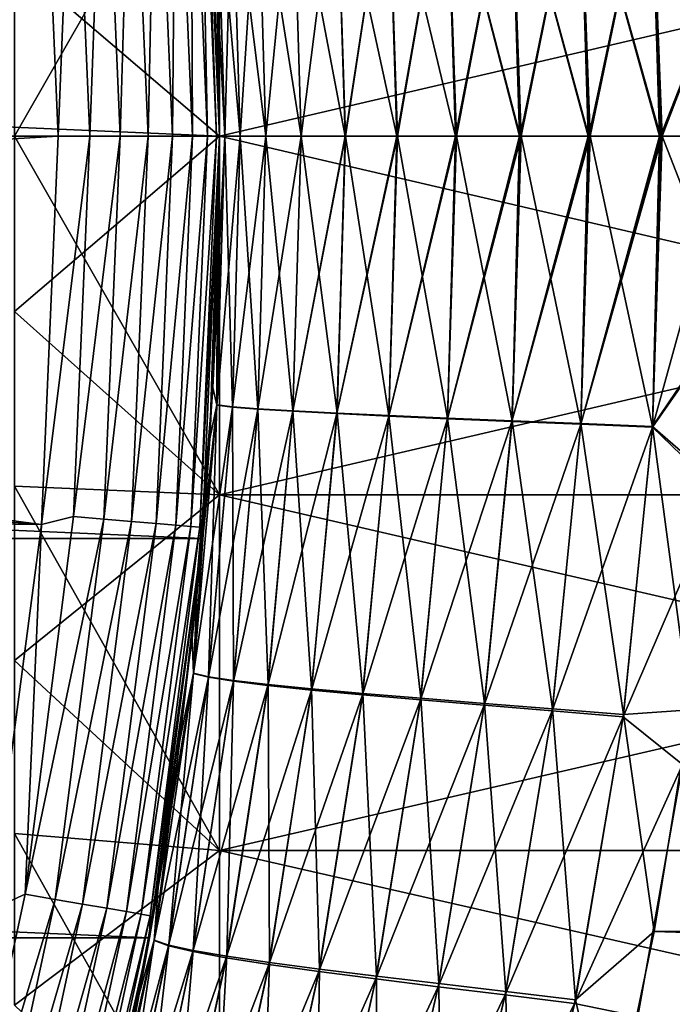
# Model space of a CAD drawing. Header units: metres. Extents: x -22 to 73, y -229 to 22.
# Tile 152 of 256: x 21.53 to 24.71, y -4.23 to 0.57. Entities that reach past the tile are written whole.
import ezdxf

# ---------------------------------------------------------------- set-up
doc = ezdxf.new("R2010")
doc.units = ezdxf.units.M
doc.layers.add('solid_509500_SW0001', color=7, linetype='CONTINUOUS')

msp = doc.modelspace()

# ---------------------------------------------------------------- linework, layer by layer
at = {"layer": 'solid_509500_SW0001'}
for points in [[(-22.5, 0), (-22.414381, 1.961005), (22.5, 0)], [(-22.414381, 1.961005), (22.414381, 1.961005), (22.5, 0)], [(22.484966, 0, 119.368202), (22.414381, 1.961004, 119.213844), (22.403965, 1.906858, 119.368202)], [(22.5, 0, 44.5), (22.5, 0), (22.414381, 1.961005)], [(22.486982, 0.765236, 44.509205), (22.5, 0, 44.5), (22.414381, 1.961005)], [(22.448002, 1.528805, 91.458763), (22.414381, 1.961004, 119.213844), (22.5, 0, 119.213844)], [(22.484966, 0, 119.368202), (22.5, 0, 119.213844), (22.414381, 1.961004, 119.213844)], [(11.684937, 0.592593, 120.188515), (11.699954, 0, 120.188515), (21.631334, 1.892496, 120.013718)], [(11.699954, 0, 120.188515), (21.713963, 0, 120.013718), (21.631334, 1.892496, 120.013718)], [(21.788349, 1.854462, 119.996193), (21.631334, 1.892496, 120.013718), (21.713963, 0, 120.013718)], [(22.071373, 1.878551, 119.874481), (21.935772, 1.867009, 119.949181), (22.015081, 0, 119.949181)], [(22.151173, 0, 119.874481), (22.071373, 1.878551, 119.874481), (22.015081, 0, 119.949181)], [(22.190044, 1.888651, 119.774902), (22.071373, 1.878551, 119.874481), (22.151173, 0, 119.874481)], [(22.270273, 0, 119.774902), (22.190044, 1.888651, 119.774902), (22.151173, 0, 119.874481)], [(22.287319, 1.89693, 119.654198), (22.190044, 1.888651, 119.774902), (22.270273, 0, 119.774902)], [(22.367899, 0, 119.654198), (22.287319, 1.89693, 119.654198), (22.270273, 0, 119.774902)], [(22.359531, 1.903077, 119.516907), (22.287319, 1.89693, 119.654198), (22.367899, 0, 119.654198)], [(22.403965, 1.906858, 119.368202), (22.359531, 1.903077, 119.516907), (22.440374, 0, 119.516907)], [(22.440374, 0, 119.516907), (22.359531, 1.903077, 119.516907), (22.367899, 0, 119.654198)], [(22.484966, 0, 119.368202), (22.403965, 1.906858, 119.368202), (22.440374, 0, 119.516907)], [(21.867125, 0, 119.996193), (21.788349, 1.854462, 119.996193), (21.713963, 0, 120.013718)], [(21.935772, 1.867009, 119.949181), (21.788349, 1.854462, 119.996193), (21.867125, 0, 119.996193)], [(22.015081, 0, 119.949181), (21.935772, 1.867009, 119.949181), (21.867125, 0, 119.996193)], [(21.5, 0, 49.5), (22.5, 0, 48.5), (22.5, 1.74799, 48.578503)], [(21.5, 0.85439, 49.519741), (21.5, 0, 49.5), (22.5, 1.74799, 48.578503)], [(21.5, 0.85439, 86.480263), (22.5, 1.74799, 87.421494), (22.5, 0, 87.5)], [(22.5, 1.74799, 87.421494), (30, 1.747983, 87.421494), (30, 0, 87.5)], [(22.5, 0, 87.5), (22.5, 1.74799, 87.421494), (30, 0, 87.5)], [(22.5, 1.74799, 48.578503), (22.5, 0, 48.5), (30, 1.747983, 48.578503)], [(22.5, 0, 48.5), (30, 0, 48.5), (30, 1.747983, 48.578503)], [(22.48699, 0.765022, 91.490791), (22.448002, 1.528805, 91.458763), (22.5, 0, 119.213844)], [(23.918531, 1.394413, 46.818874), (23.963644, 0, 46.775116), (23.605656, 1.381174, 46.646152)], [(23.918791, 1.393264, 89.181427), (23.605919, 1.380238, 89.354149), (23.649586, 0, 89.395988)], [(23.918791, 1.393264, 89.181427), (23.649586, 0, 89.395988), (23.653723, 0, 89.393341)], [(23.918791, 1.393264, 89.181427), (23.653723, 0, 89.393341), (23.961201, 0, 89.225998)], [(24.252935, 1.408315, 46.94511), (24.299274, 0, 46.899689), (23.918531, 1.394413, 46.818874)], [(23.918531, 1.394413, 46.818874), (23.968954, 0, 46.777523), (23.963644, 0, 46.775116)], [(23.918531, 1.394413, 46.818874), (24.295607, 0, 46.898617), (23.968954, 0, 46.777523)], [(23.918531, 1.394413, 46.818874), (24.299274, 0, 46.899689), (24.295607, 0, 46.898617)], [(24.253181, 1.406954, 89.055183), (23.918791, 1.393264, 89.181427), (23.963644, 0, 89.224884)], [(23.918791, 1.393264, 89.181427), (23.961201, 0, 89.225998), (23.963644, 0, 89.224884)], [(24.253181, 1.406954, 89.055183), (23.963644, 0, 89.224884), (23.968952, 0, 89.222473)], [(24.253181, 1.406954, 89.055183), (23.968952, 0, 89.222473), (24.295607, 0, 89.101387)], [(24.601009, 1.422881, 47.022259), (24.648603, 0, 46.975128), (24.252935, 1.408315, 46.94511)], [(24.252935, 1.408315, 46.94511), (24.305742, 0, 46.901566), (24.299274, 0, 46.899689)], [(24.252935, 1.408315, 46.94511), (24.644056, 0, 46.97448), (24.305742, 0, 46.901566)], [(24.252935, 1.408315, 46.94511), (24.648603, 0, 46.975128), (24.644056, 0, 46.97448)], [(24.601238, 1.421308, 88.977997), (24.253181, 1.406954, 89.055183), (24.299274, 0, 89.100311)], [(24.253181, 1.406954, 89.055183), (24.295607, 0, 89.101387), (24.299274, 0, 89.100311)], [(24.601238, 1.421308, 88.977997), (24.299274, 0, 89.100311), (24.305742, 0, 89.098434)], [(24.601238, 1.421308, 88.977997), (24.305742, 0, 89.098434), (24.644056, 0, 89.02552)], [(24.601009, 1.422881, 47.022259), (24.98097, 0.869496, 47.018009), (25, 0, 47)], [(24.601009, 1.422881, 47.022259), (25, 0, 47), (24.656145, 0, 46.976189)], [(24.601009, 1.422881, 47.022259), (24.656145, 0, 46.976189), (24.648603, 0, 46.975128)], [(24.601238, 1.421308, 88.977997), (24.648603, 0, 89.024872), (24.981607, 0.849177, 88.982826)], [(24.601238, 1.421308, 88.977997), (24.644056, 0, 89.02552), (24.648603, 0, 89.024872)], [(22.856247, 1.345424, 45.889557), (22.897022, 0, 45.852016), (22.685785, 1.334822, 45.574158)], [(22.856466, 1.345123, 90.110657), (22.685965, 1.334733, 90.426003), (22.725676, 0, 90.461906)], [(22.856466, 1.345123, 90.110657), (22.725676, 0, 90.461906), (22.897022, 0, 90.14798)], [(23.069414, 1.356682, 46.176842), (23.111166, 0, 46.137802), (22.856247, 1.345424, 45.889557)], [(22.856247, 1.345424, 45.889557), (23.111166, 0, 46.137802), (22.897022, 0, 45.852016)], [(23.069662, 1.356169, 89.823418), (22.856466, 1.345123, 90.110657), (22.897022, 0, 90.14798)], [(23.069662, 1.356169, 89.823418), (22.897022, 0, 90.14798), (23.111166, 0, 89.862198)], [(23.320831, 1.368598, 46.430656), (23.363636, 0, 46.390083), (23.069414, 1.356682, 46.176842)], [(23.069414, 1.356682, 46.176842), (23.11319, 0, 46.140133), (23.111166, 0, 46.137802)], [(23.069414, 1.356682, 46.176842), (23.363636, 0, 46.390083), (23.11319, 0, 46.140133)], [(23.321091, 1.367873, 89.569633), (23.069662, 1.356169, 89.823418), (23.111166, 0, 89.862198)], [(23.321091, 1.367873, 89.569633), (23.111166, 0, 89.862198), (23.11319, 0, 89.859863)], [(23.321091, 1.367873, 89.569633), (23.11319, 0, 89.859863), (23.363636, 0, 89.609917)], [(23.605656, 1.381174, 46.646152), (23.649586, 0, 46.604008), (23.320831, 1.368598, 46.430656)], [(23.320831, 1.368598, 46.430656), (23.366659, 0, 46.392696), (23.363636, 0, 46.390083)], [(23.320831, 1.368598, 46.430656), (23.649586, 0, 46.604008), (23.366659, 0, 46.392696)], [(23.605919, 1.380238, 89.354149), (23.321091, 1.367873, 89.569633), (23.363636, 0, 89.609917)], [(23.605919, 1.380238, 89.354149), (23.363636, 0, 89.609917), (23.366659, 0, 89.607307)], [(23.605919, 1.380238, 89.354149), (23.366659, 0, 89.607307), (23.649586, 0, 89.395988)], [(23.605656, 1.381174, 46.646152), (23.653723, 0, 46.606659), (23.649586, 0, 46.604008)], [(23.605656, 1.381174, 46.646152), (23.961201, 0, 46.774002), (23.653723, 0, 46.606659)], [(23.605656, 1.381174, 46.646152), (23.963644, 0, 46.775116), (23.961201, 0, 46.774002)], [(22.561743, 1.324873, 45.237171), (22.600847, 0, 45.202557), (22.486721, 1.315574, 44.886452)], [(22.486721, 1.315574, 44.886452), (22.525139, 0, 44.853279), (22.486982, 0.765236, 44.509205)], [(22.486721, 1.315574, 44.886452), (22.600847, 0, 45.202557), (22.525139, 0, 44.853279)], [(22.561867, 1.324995, 90.762932), (22.486774, 1.315907, 91.113586), (22.525139, 0, 91.146721)], [(22.486774, 1.315907, 91.113586), (22.48699, 0.765022, 91.490791), (22.5, 0, 91.5)], [(22.486774, 1.315907, 91.113586), (22.5, 0, 91.5), (22.525139, 0, 91.146721)], [(22.561867, 1.324995, 90.762932), (22.525139, 0, 91.146721), (22.600847, 0, 90.797447)], [(22.685785, 1.334822, 45.574158), (22.725676, 0, 45.538094), (22.561743, 1.324873, 45.237171)], [(22.561743, 1.324873, 45.237171), (22.725676, 0, 45.538094), (22.600847, 0, 45.202557)], [(22.685965, 1.334733, 90.426003), (22.561867, 1.324995, 90.762932), (22.600847, 0, 90.797447)], [(22.685965, 1.334733, 90.426003), (22.600847, 0, 90.797447), (22.725676, 0, 90.461906)], [(22.685785, 1.334822, 45.574158), (22.897022, 0, 45.852016), (22.725676, 0, 45.538094)], [(21.5, 0, 86.5), (21.5, 0.85439, 86.480263), (22.5, 0, 87.5)], [(24.656145, 0, 89.023811), (24.981607, 0.849177, 88.982826), (24.648603, 0, 89.024872)], [(24.656145, 0, 89.023811), (25, 0, 89), (24.981607, 0.849177, 88.982826)], [(22.525139, 0, 44.853279), (22.5, 0, 44.5), (22.486982, 0.765236, 44.509205)], [(22.5, 0, 91.5), (22.48699, 0.765022, 91.490791), (22.5, 0, 119.213844)], [(22.414381, -1.961005), (-22.5, 0), (22.5, 0)], [(22.414381, -1.961005), (-22.414381, -1.961005), (-22.5, 0)], [(11.684937, -0.592593, 120.188515), (21.713963, 0, 120.013718), (11.699954, 0, 120.188515)], [(11.684937, -0.592593, 120.188515), (21.631334, -1.892496, 120.013718), (21.713963, 0, 120.013718)], [(21.5, -0.85439, 49.519741), (22.5, 0, 48.5), (21.5, 0, 49.5)], [(21.5, -0.85439, 49.519741), (22.5, -1.74799, 48.578503), (22.5, 0, 48.5)], [(22.5, -1.74799, 87.421494), (21.5, 0, 86.5), (22.5, 0, 87.5)], [(21.5, -0.85439, 86.480263), (21.5, 0, 86.5), (22.5, -1.74799, 87.421494)], [(21.867125, 0, 119.996193), (21.713963, 0, 120.013718), (21.631334, -1.892496, 120.013718)], [(21.788349, -1.854462, 119.996193), (21.867125, 0, 119.996193), (21.631334, -1.892496, 120.013718)], [(21.788349, -1.854462, 119.996193), (22.015081, 0, 119.949181), (21.867125, 0, 119.996193)], [(21.935772, -1.867009, 119.949181), (22.015081, 0, 119.949181), (21.788349, -1.854462, 119.996193)], [(21.935772, -1.867009, 119.949181), (22.151173, 0, 119.874481), (22.015081, 0, 119.949181)], [(22.071373, -1.878551, 119.874481), (22.151173, 0, 119.874481), (21.935772, -1.867009, 119.949181)], [(22.071373, -1.878551, 119.874481), (22.270273, 0, 119.774902), (22.151173, 0, 119.874481)], [(22.190044, -1.888651, 119.774902), (22.270273, 0, 119.774902), (22.071373, -1.878551, 119.874481)], [(22.190044, -1.888651, 119.774902), (22.367899, 0, 119.654198), (22.270273, 0, 119.774902)], [(22.287319, -1.89693, 119.654198), (22.367899, 0, 119.654198), (22.190044, -1.888651, 119.774902)], [(22.287319, -1.89693, 119.654198), (22.440374, 0, 119.516907), (22.367899, 0, 119.654198)], [(22.359531, -1.903077, 119.516907), (22.440374, 0, 119.516907), (22.287319, -1.89693, 119.654198)], [(22.359531, -1.903077, 119.516907), (22.484966, 0, 119.368202), (22.440374, 0, 119.516907)], [(22.403965, -1.906858, 119.368202), (22.484966, 0, 119.368202), (22.359531, -1.903077, 119.516907)], [(22.403965, -1.906858, 119.368202), (22.414381, -1.961004, 119.213844), (22.5, 0, 119.213844)], [(22.403965, -1.906858, 119.368202), (22.5, 0, 119.213844), (22.484966, 0, 119.368202)], [(22.451517, -1.476261, 44.540138), (22.414381, -1.961005), (22.5, 0)], [(22.414381, -1.961004, 119.213844), (22.5, 0, 91.5), (22.5, 0, 119.213844)], [(22.466604, -1.22543, 91.472771), (22.5, 0, 91.5), (22.414381, -1.961004, 119.213844)], [(22.487871, -0.738696, 44.509811), (22.451517, -1.476261, 44.540138), (22.5, 0)], [(22.525139, 0, 91.146721), (22.5, 0, 91.5), (22.466604, -1.22543, 91.472771)], [(22.487053, -1.311379, 91.113792), (22.525139, 0, 91.146721), (22.466604, -1.22543, 91.472771)], [(22.600847, 0, 90.797447), (22.525139, 0, 91.146721), (22.487053, -1.311379, 91.113792)], [(22.487183, -1.310519, 44.886101), (22.487871, -0.738696, 44.509811), (22.5, 0, 44.5)], [(22.525139, 0, 44.853279), (22.487183, -1.310519, 44.886101), (22.5, 0, 44.5)], [(22.487871, -0.738696, 44.509811), (22.5, 0), (22.5, 0, 44.5)], [(22.5, 0, 87.5), (30, 0, 87.5), (30, -1.747983, 87.421494)], [(22.5, -1.74799, 87.421494), (22.5, 0, 87.5), (30, -1.747983, 87.421494)], [(22.5, -1.74799, 48.578503), (30, -1.747983, 48.578503), (30, 0, 48.5)], [(22.5, -1.74799, 48.578503), (30, 0, 48.5), (22.5, 0, 48.5)], [(24.656145, 0, 46.976189), (25, 0, 47), (24.98851, -0.852604, 47.017315)], [(22.562143, -1.320752, 90.763107), (22.600847, 0, 90.797447), (22.487053, -1.311379, 91.113792)], [(22.562357, -1.319499, 45.236706), (22.487183, -1.310519, 44.886101), (22.525139, 0, 44.853279)], [(22.600847, 0, 45.202557), (22.562357, -1.319499, 45.236706), (22.525139, 0, 44.853279)], [(22.725676, 0, 90.461906), (22.600847, 0, 90.797447), (22.562143, -1.320752, 90.763107)], [(22.68623, -1.330771, 90.426155), (22.725676, 0, 90.461906), (22.562143, -1.320752, 90.763107)], [(22.686512, -1.329126, 45.573589), (22.562357, -1.319499, 45.236706), (22.600847, 0, 45.202557)], [(22.725676, 0, 45.538094), (22.686512, -1.329126, 45.573589), (22.600847, 0, 45.202557)], [(22.897022, 0, 90.14798), (22.725676, 0, 90.461906), (22.68623, -1.330771, 90.426155)], [(22.856718, -1.341441, 90.110779), (22.897022, 0, 90.14798), (22.68623, -1.330771, 90.426155)], [(22.857052, -1.339403, 45.888893), (22.686512, -1.329126, 45.573589), (22.725676, 0, 45.538094)], [(22.897022, 0, 45.852016), (22.857052, -1.339403, 45.888893), (22.725676, 0, 45.538094)], [(23.111166, 0, 89.862198), (22.897022, 0, 90.14798), (22.856718, -1.341441, 90.110779)], [(23.11319, 0, 89.859863), (23.111166, 0, 89.862198), (22.856718, -1.341441, 90.110779)], [(23.071909, -1.352865, 89.821167), (23.11319, 0, 89.859863), (22.856718, -1.341441, 90.110779)], [(23.072283, -1.350431, 46.178448), (22.857052, -1.339403, 45.888893), (22.897022, 0, 45.852016)], [(23.111166, 0, 46.137802), (23.072283, -1.350431, 46.178448), (22.897022, 0, 45.852016)], [(23.363636, 0, 89.609917), (23.11319, 0, 89.859863), (23.071909, -1.352865, 89.821167)], [(23.366659, 0, 89.607307), (23.363636, 0, 89.609917), (23.071909, -1.352865, 89.821167)], [(23.324308, -1.364881, 89.567085), (23.366659, 0, 89.607307), (23.071909, -1.352865, 89.821167)], [(23.111166, 0, 46.137802), (23.11319, 0, 46.140133), (23.072283, -1.350431, 46.178448)], [(23.324709, -1.362054, 46.432491), (23.072283, -1.350431, 46.178448), (23.11319, 0, 46.140133)], [(23.363636, 0, 46.390083), (23.324709, -1.362054, 46.432491), (23.11319, 0, 46.140133)], [(23.649586, 0, 89.395988), (23.366659, 0, 89.607307), (23.324308, -1.364881, 89.567085)], [(23.653723, 0, 89.393341), (23.649586, 0, 89.395988), (23.324308, -1.364881, 89.567085)], [(23.610214, -1.377559, 89.351547), (23.653723, 0, 89.393341), (23.324308, -1.364881, 89.567085)], [(23.363636, 0, 46.390083), (23.366659, 0, 46.392696), (23.324709, -1.362054, 46.432491)], [(23.610632, -1.374338, 46.647999), (23.324709, -1.362054, 46.432491), (23.366659, 0, 46.392696)], [(23.649586, 0, 46.604008), (23.610632, -1.374338, 46.647999), (23.366659, 0, 46.392696)], [(23.961201, 0, 89.225998), (23.653723, 0, 89.393341), (23.610214, -1.377559, 89.351547)], [(23.963644, 0, 89.224884), (23.961201, 0, 89.225998), (23.610214, -1.377559, 89.351547)], [(23.968952, 0, 89.222473), (23.963644, 0, 89.224884), (23.610214, -1.377559, 89.351547)], [(23.924223, -1.390899, 89.179047), (23.968952, 0, 89.222473), (23.610214, -1.377559, 89.351547)], [(23.649586, 0, 46.604008), (23.653723, 0, 46.606659), (23.610632, -1.374338, 46.647999)], [(23.924646, -1.387285, 46.820484), (23.610632, -1.374338, 46.647999), (23.653723, 0, 46.606659)], [(23.961201, 0, 46.774002), (23.924646, -1.387285, 46.820484), (23.653723, 0, 46.606659)], [(24.295607, 0, 89.101387), (23.968952, 0, 89.222473), (23.924223, -1.390899, 89.179047)], [(24.299274, 0, 89.100311), (24.295607, 0, 89.101387), (23.924223, -1.390899, 89.179047)], [(24.305742, 0, 89.098434), (24.299274, 0, 89.100311), (23.924223, -1.390899, 89.179047)], [(24.259737, -1.404904, 89.053314), (24.305742, 0, 89.098434), (23.924223, -1.390899, 89.179047)], [(23.963644, 0, 46.775116), (23.968954, 0, 46.777523), (23.924646, -1.387285, 46.820484)], [(24.260162, -1.400897, 46.94622), (23.924646, -1.387285, 46.820484), (23.968954, 0, 46.777523)], [(23.961201, 0, 46.774002), (23.963644, 0, 46.775116), (23.924646, -1.387285, 46.820484)], [(24.295607, 0, 46.898617), (24.260162, -1.400897, 46.94622), (23.968954, 0, 46.777523)], [(24.644056, 0, 89.02552), (24.305742, 0, 89.098434), (24.259737, -1.404904, 89.053314)], [(24.648603, 0, 89.024872), (24.644056, 0, 89.02552), (24.259737, -1.404904, 89.053314)], [(24.656145, 0, 89.023811), (24.648603, 0, 89.024872), (24.259737, -1.404904, 89.053314)], [(24.608835, -1.419574, 88.976936), (24.656145, 0, 89.023811), (24.259737, -1.404904, 89.053314)], [(24.299274, 0, 46.899689), (24.305742, 0, 46.901566), (24.260162, -1.400897, 46.94622)], [(24.609255, -1.415174, 47.022617), (24.260162, -1.400897, 46.94622), (24.305742, 0, 46.901566)], [(24.295607, 0, 46.898617), (24.299274, 0, 46.899689), (24.260162, -1.400897, 46.94622)], [(24.644056, 0, 46.97448), (24.609255, -1.415174, 47.022617), (24.305742, 0, 46.901566)], [(24.608835, -1.419574, 88.976936), (24.990194, -0.871104, 88.981926), (25, 0, 89)], [(24.608835, -1.419574, 88.976936), (25, 0, 89), (24.656145, 0, 89.023811)], [(24.656145, 0, 46.976189), (24.98851, -0.852604, 47.017315), (24.609255, -1.415174, 47.022617)], [(24.648603, 0, 46.975128), (24.656145, 0, 46.976189), (24.609255, -1.415174, 47.022617)], [(24.644056, 0, 46.97448), (24.648603, 0, 46.975128), (24.609255, -1.415174, 47.022617)], [(11.684937, -0.592593, 120.188515), (11.639926, -1.183665, 120.188515), (21.631334, -1.892496, 120.013718)], [(22.487183, -1.310519, 44.886101), (22.451517, -1.476261, 44.540138), (22.487871, -0.738696, 44.509811)], [(21.5, -1.70698, 86.421082), (21.5, -0.85439, 86.480263), (22.5, -1.74799, 87.421494)], [(21.5, -0.85439, 49.519741), (21.5, -1.70698, 49.578918), (22.5, -1.74799, 48.578503)], [(24.609255, -1.415174, 47.022617), (24.98851, -0.852604, 47.017315), (24.931162, -1.695735, 47.068577)], [(24.608835, -1.419574, 88.976936), (24.937037, -1.735755, 88.928146), (24.990194, -0.871104, 88.981926)], [(11.639926, -1.183665, 120.188515), (11.565034, -1.771698, 120.188515), (21.631334, -1.892496, 120.013718)], [(22.366508, -2.447306, 91.389175), (22.466604, -1.22543, 91.472771), (22.414381, -1.961004, 119.213844)], [(22.487053, -1.311379, 91.113792), (22.466604, -1.22543, 91.472771), (22.366508, -2.447306, 91.389175)], [(22.372168, -2.619806, 91.014366), (22.487053, -1.311379, 91.113792), (22.366508, -2.447306, 91.389175)], [(22.562143, -1.320752, 90.763107), (22.487053, -1.311379, 91.113792), (22.372168, -2.619806, 91.014366)], [(22.445353, -2.637932, 90.659439), (22.562143, -1.320752, 90.763107), (22.372168, -2.619806, 91.014366)], [(22.487183, -1.310519, 44.886101), (22.372526, -2.618044, 44.985325), (22.451517, -1.476261, 44.540138)], [(22.445963, -2.63505, 45.340004), (22.372526, -2.618044, 44.985325), (22.487183, -1.310519, 44.886101)], [(22.68623, -1.330771, 90.426155), (22.562143, -1.320752, 90.763107), (22.445353, -2.637932, 90.659439)], [(22.567175, -2.65735, 90.318192), (22.68623, -1.330771, 90.426155), (22.445353, -2.637932, 90.659439)], [(22.562357, -1.319499, 45.236706), (22.445963, -2.63505, 45.340004), (22.487183, -1.310519, 44.886101)], [(22.568005, -2.653348, 45.681019), (22.445963, -2.63505, 45.340004), (22.562357, -1.319499, 45.236706)], [(22.686512, -1.329126, 45.573589), (22.568005, -2.653348, 45.681019), (22.562357, -1.319499, 45.236706)], [(22.856718, -1.341441, 90.110779), (22.68623, -1.330771, 90.426155), (22.567175, -2.65735, 90.318192)], [(22.735052, -2.678068, 89.998444), (22.856718, -1.341441, 90.110779), (22.567175, -2.65735, 90.318192)], [(22.736071, -2.672947, 46.000549), (22.568005, -2.653348, 45.681019), (22.686512, -1.329126, 45.573589)], [(22.857052, -1.339403, 45.888893), (22.736071, -2.672947, 46.000549), (22.686512, -1.329126, 45.573589)], [(23.071909, -1.352865, 89.821167), (22.856718, -1.341441, 90.110779), (22.735052, -2.678068, 89.998444)], [(22.948471, -2.694038, 46.294483), (22.736071, -2.672947, 46.000549), (22.857052, -1.339403, 45.888893)], [(23.072283, -1.350431, 46.178448), (22.948471, -2.694038, 46.294483), (22.857052, -1.339403, 45.888893)], [(22.947289, -2.700288, 89.704315), (23.071909, -1.352865, 89.821167), (22.735052, -2.678068, 89.998444)], [(23.324308, -1.364881, 89.567085), (23.071909, -1.352865, 89.821167), (22.947289, -2.700288, 89.704315)], [(23.196465, -2.723693, 89.445602), (23.324308, -1.364881, 89.567085), (22.947289, -2.700288, 89.704315)], [(23.197784, -2.716321, 46.553024), (22.948471, -2.694038, 46.294483), (23.072283, -1.350431, 46.178448)], [(23.324709, -1.362054, 46.432491), (23.197784, -2.716321, 46.553024), (23.072283, -1.350431, 46.178448)], [(23.610214, -1.377559, 89.351547), (23.324308, -1.364881, 89.567085), (23.196465, -2.723693, 89.445602)], [(23.478897, -2.74842, 89.225288), (23.610214, -1.377559, 89.351547), (23.196465, -2.723693, 89.445602)], [(23.480333, -2.739926, 46.77319), (23.197784, -2.716321, 46.553024), (23.324709, -1.362054, 46.432491)], [(23.610632, -1.374338, 46.647999), (23.480333, -2.739926, 46.77319), (23.324709, -1.362054, 46.432491)], [(23.924223, -1.390899, 89.179047), (23.610214, -1.377559, 89.351547), (23.478897, -2.74842, 89.225288)], [(23.789221, -2.774471, 89.047859), (23.924223, -1.390899, 89.179047), (23.478897, -2.74842, 89.225288)], [(23.790752, -2.764856, 46.950516), (23.480333, -2.739926, 46.77319), (23.610632, -1.374338, 46.647999)], [(23.924646, -1.387285, 46.820484), (23.790752, -2.764856, 46.950516), (23.610632, -1.374338, 46.647999)], [(24.259737, -1.404904, 89.053314), (23.924223, -1.390899, 89.179047), (23.789221, -2.774471, 89.047859)], [(24.122505, -2.791113, 47.081287), (23.790752, -2.764856, 46.950516), (23.924646, -1.387285, 46.820484)], [(24.260162, -1.400897, 46.94622), (24.122505, -2.791113, 47.081287), (23.924646, -1.387285, 46.820484)], [(24.12089, -2.801849, 88.917007), (24.259737, -1.404904, 89.053314), (23.789221, -2.774471, 89.047859)], [(24.608835, -1.419574, 88.976936), (24.259737, -1.404904, 89.053314), (24.12089, -2.801849, 88.917007)], [(24.466038, -2.830557, 88.83532), (24.608835, -1.419574, 88.976936), (24.12089, -2.801849, 88.917007)], [(24.46773, -2.8187, 47.162926), (24.122505, -2.791113, 47.081287), (24.260162, -1.400897, 46.94622)], [(24.609255, -1.415174, 47.022617), (24.46773, -2.8187, 47.162926), (24.260162, -1.400897, 46.94622)], [(24.466038, -2.830557, 88.83532), (24.937037, -1.735755, 88.928146), (24.608835, -1.419574, 88.976936)], [(24.609255, -1.415174, 47.022617), (24.793299, -2.797257, 47.187134), (24.46773, -2.8187, 47.162926)], [(24.609255, -1.415174, 47.022617), (24.931162, -1.695735, 47.068577), (24.793299, -2.797257, 47.187134)], [(22.372526, -2.618044, 44.985325), (22.390991, -2.212137, 44.59108), (22.451517, -1.476261, 44.540138)], [(22.451517, -1.476261, 44.540138), (22.390991, -2.212137, 44.59108), (22.414381, -1.961005)], [(21.5, -1.70698, 86.421082), (22.5, -1.74799, 87.421494), (22.5, -3.481899, 87.186623)], [(21.5, -2.555881, 86.322594), (21.5, -1.70698, 86.421082), (22.5, -3.481899, 87.186623)], [(21.5, -1.70698, 49.578918), (21.5, -2.555881, 49.677406), (22.5, -1.74799, 48.578503)], [(11.565034, -1.771698, 120.188515), (21.384079, -3.77059, 120.013718), (21.631334, -1.892496, 120.013718)], [(21.5, -2.555881, 49.677406), (22.5, -3.481899, 48.813381), (22.5, -1.74799, 48.578503)], [(22.5, -1.74799, 87.421494), (30, -1.747983, 87.421494), (30, -3.481886, 87.186623)], [(22.5, -3.481899, 48.813381), (30, -3.481886, 48.813377), (30, -1.747983, 48.578503)], [(22.5, -1.74799, 48.578503), (22.5, -3.481899, 48.813381), (30, -1.747983, 48.578503)], [(22.5, -3.481899, 87.186623), (22.5, -1.74799, 87.421494), (30, -3.481886, 87.186623)], [(24.466038, -2.830557, 88.83532), (24.755262, -3.063347, 88.775368), (24.937037, -1.735755, 88.928146)], [(21.552586, -3.695562, 119.996193), (21.788349, -1.854462, 119.996193), (21.631334, -1.892496, 120.013718)], [(21.935772, -1.867009, 119.949181), (21.788349, -1.854462, 119.996193), (21.552586, -3.695562, 119.996193)], [(21.698414, -3.720567, 119.949181), (21.935772, -1.867009, 119.949181), (21.552586, -3.695562, 119.996193)], [(22.071373, -1.878551, 119.874481), (21.935772, -1.867009, 119.949181), (21.698414, -3.720567, 119.949181)], [(21.552586, -3.695562, 119.996193), (21.631334, -1.892496, 120.013718), (21.384079, -3.77059, 120.013718)], [(21.832548, -3.743566, 119.874481), (22.071373, -1.878551, 119.874481), (21.698414, -3.720567, 119.949181)], [(22.190044, -1.888651, 119.774902), (22.071373, -1.878551, 119.874481), (21.832548, -3.743566, 119.874481)], [(21.949936, -3.763695, 119.774902), (22.190044, -1.888651, 119.774902), (21.832548, -3.743566, 119.874481)], [(22.287319, -1.89693, 119.654198), (22.190044, -1.888651, 119.774902), (21.949936, -3.763695, 119.774902)], [(22.046158, -3.780193, 119.654198), (22.287319, -1.89693, 119.654198), (21.949936, -3.763695, 119.774902)], [(22.359531, -1.903077, 119.516907), (22.287319, -1.89693, 119.654198), (22.046158, -3.780193, 119.654198)], [(22.11759, -3.792442, 119.516907), (22.359531, -1.903077, 119.516907), (22.046158, -3.780193, 119.654198)], [(22.403965, -1.906858, 119.368202), (22.359531, -1.903077, 119.516907), (22.11759, -3.792442, 119.516907)], [(22.161541, -3.799978, 119.368202), (22.403965, -1.906858, 119.368202), (22.11759, -3.792442, 119.516907)], [(22.161541, -3.799978, 119.368202), (22.414381, -1.961004, 119.213844), (22.403965, -1.906858, 119.368202)], [(22.158175, -3.907085), (-22.158175, -3.907085), (-22.414381, -1.961005)], [(22.414381, -1.961005), (22.158175, -3.907085), (-22.414381, -1.961005)], [(22.366508, -2.447306, 91.389175), (22.414381, -1.961004, 119.213844), (22.158175, -3.907084, 119.213844)], [(22.161541, -3.799978, 119.368202), (22.158175, -3.907084, 119.213844), (22.414381, -1.961004, 119.213844)], [(22.292315, -3.050033, 44.672848), (22.158175, -3.907085), (22.414381, -1.961005)], [(22.29944, -2.997492, 44.668564), (22.292315, -3.050033, 44.672848), (22.414381, -1.961005)], [(22.306355, -2.945593, 44.662716), (22.29944, -2.997492, 44.668564), (22.414381, -1.961005)], [(22.390991, -2.212137, 44.59108), (22.306355, -2.945593, 44.662716), (22.414381, -1.961005)], [(22.372526, -2.618044, 44.985325), (22.306355, -2.945593, 44.662716), (22.390991, -2.212137, 44.59108)], [(22.199987, -3.662043, 91.248726), (22.366508, -2.447306, 91.389175), (22.158175, -3.907084, 119.213844)], [(22.372168, -2.619806, 91.014366), (22.366508, -2.447306, 91.389175), (22.199987, -3.662043, 91.248726)], [(21.5, -3.399392, 86.184998), (21.5, -2.555881, 86.322594), (22.5, -3.481899, 87.186623)], [(21.5, -2.555881, 49.677406), (21.5, -3.399392, 49.815002), (22.5, -3.481899, 48.813381)], [(22.18046, -3.920712, 90.848106), (22.372168, -2.619806, 91.014366), (22.199987, -3.662043, 91.248726)], [(22.445353, -2.637932, 90.659439), (22.372168, -2.619806, 91.014366), (22.18046, -3.920712, 90.848106)], [(22.250629, -3.946942, 90.486259), (22.445353, -2.637932, 90.659439), (22.18046, -3.920712, 90.848106)], [(22.372526, -2.618044, 44.985325), (22.181067, -3.918612, 45.151344), (22.306355, -2.945593, 44.662716)], [(22.251757, -3.942987, 45.51268), (22.181067, -3.918612, 45.151344), (22.372526, -2.618044, 44.985325)], [(22.567175, -2.65735, 90.318192), (22.445353, -2.637932, 90.659439), (22.250629, -3.946942, 90.486259)], [(22.445963, -2.63505, 45.340004), (22.251757, -3.942987, 45.51268), (22.372526, -2.618044, 44.985325)], [(22.370438, -3.969298, 45.860443), (22.251757, -3.942987, 45.51268), (22.445963, -2.63505, 45.340004)], [(22.568005, -2.653348, 45.681019), (22.370438, -3.969298, 45.860443), (22.445963, -2.63505, 45.340004)], [(22.368837, -3.975107, 90.137993), (22.567175, -2.65735, 90.318192), (22.250629, -3.946942, 90.486259)], [(22.735052, -2.678068, 89.998444), (22.567175, -2.65735, 90.318192), (22.368837, -3.975107, 90.137993)], [(22.532534, -4.005218, 89.811096), (22.735052, -2.678068, 89.998444), (22.368837, -3.975107, 90.137993)], [(22.534565, -3.997555, 46.186867), (22.370438, -3.969298, 45.860443), (22.568005, -2.653348, 45.681019)], [(22.947289, -2.700288, 89.704315), (22.735052, -2.678068, 89.998444), (22.532534, -4.005218, 89.811096)], [(22.736071, -2.672947, 46.000549), (22.534565, -3.997555, 46.186867), (22.568005, -2.653348, 45.681019)], [(22.742445, -4.028036, 46.487953), (22.534565, -3.997555, 46.186867), (22.736071, -2.672947, 46.000549)], [(22.948471, -2.694038, 46.294483), (22.742445, -4.028036, 46.487953), (22.736071, -2.672947, 46.000549)], [(22.740025, -4.037569, 89.509575), (22.947289, -2.700288, 89.704315), (22.532534, -4.005218, 89.811096)], [(23.196465, -2.723693, 89.445602), (22.947289, -2.700288, 89.704315), (22.740025, -4.037569, 89.509575)], [(22.984009, -4.071701, 89.243294), (23.196465, -2.723693, 89.445602), (22.740025, -4.037569, 89.509575)], [(22.98678, -4.06031, 46.753826), (22.742445, -4.028036, 46.487953), (22.948471, -2.694038, 46.294483)], [(23.197784, -2.716321, 46.553024), (22.98678, -4.06031, 46.753826), (22.948471, -2.694038, 46.294483)], [(23.478897, -2.74842, 89.225288), (23.196465, -2.723693, 89.445602), (22.984009, -4.071701, 89.243294)], [(23.263929, -4.094561, 46.98159), (22.98678, -4.06031, 46.753826), (23.197784, -2.716321, 46.553024)], [(23.480333, -2.739926, 46.77319), (23.263929, -4.094561, 46.98159), (23.197784, -2.716321, 46.553024)], [(23.260838, -4.10781, 89.015167), (23.478897, -2.74842, 89.225288), (22.984009, -4.071701, 89.243294)], [(23.789221, -2.774471, 89.047859), (23.478897, -2.74842, 89.225288), (23.260838, -4.10781, 89.015167)], [(23.56521, -4.145902, 88.829643), (23.789221, -2.774471, 89.047859), (23.260838, -4.10781, 89.015167)], [(23.568592, -4.130796, 47.166801), (23.263929, -4.094561, 46.98159), (23.480333, -2.739926, 46.77319)], [(23.790752, -2.764856, 46.950516), (23.568592, -4.130796, 47.166801), (23.480333, -2.739926, 46.77319)], [(24.12089, -2.801849, 88.917007), (23.789221, -2.774471, 89.047859), (23.56521, -4.145902, 88.829643)], [(23.894316, -4.169018, 47.305782), (23.568592, -4.130796, 47.166801), (23.790752, -2.764856, 46.950516)], [(24.122505, -2.791113, 47.081287), (23.894316, -4.169018, 47.305782), (23.790752, -2.764856, 46.950516)], [(23.890663, -4.185981, 88.690399), (24.12089, -2.801849, 88.917007), (23.56521, -4.145902, 88.829643)], [(24.466038, -2.830557, 88.83532), (24.12089, -2.801849, 88.917007), (23.890663, -4.185981, 88.690399)], [(24.229429, -4.22805, 88.600014), (24.466038, -2.830557, 88.83532), (23.890663, -4.185981, 88.690399)], [(24.233337, -4.20923, 47.395962), (23.894316, -4.169018, 47.305782), (24.122505, -2.791113, 47.081287)], [(24.46773, -2.8187, 47.162926), (24.233337, -4.20923, 47.395962), (24.122505, -2.791113, 47.081287)], [(24.229429, -4.22805, 88.600014), (24.755262, -3.063347, 88.775368), (24.466038, -2.830557, 88.83532)], [(24.46773, -2.8187, 47.162926), (24.617102, -3.876246, 47.360844), (24.233337, -4.20923, 47.395962)], [(24.46773, -2.8187, 47.162926), (24.793299, -2.797257, 47.187134), (24.617102, -3.876246, 47.360844)], [(50.400002, -3.749695, 47.337479), (24.617102, -3.876246, 47.360844), (24.793299, -2.797257, 47.187134)], [(22.181067, -3.918612, 45.151344), (22.29944, -2.997492, 44.668564), (22.306355, -2.945593, 44.662716)], [(22.181067, -3.918612, 45.151344), (22.292315, -3.050033, 44.672848), (22.29944, -2.997492, 44.668564)], [(22.292315, -3.050033, 44.672848), (22.107733, -4.183077, 44.826839), (22.158175, -3.907085)], [(22.181067, -3.918612, 45.151344), (22.107733, -4.183077, 44.826839), (22.292315, -3.050033, 44.672848)], [(24.229429, -4.22805, 88.600014), (24.53837, -4.291847, 88.556755), (24.755262, -3.063347, 88.775368)], [(50.400002, -3.749695, 88.662521), (24.755262, -3.063347, 88.775368), (24.53837, -4.291847, 88.556755)], [(21.5, -3.399392, 86.184998), (22.5, -3.481899, 87.186623), (22.5, -5.187767, 86.797264)], [(21.5, -4.235569, 86.008606), (21.5, -3.399392, 86.184998), (22.5, -5.187767, 86.797264)], [(21.5, -3.399392, 49.815002), (21.5, -4.235569, 49.99139), (22.5, -3.481899, 48.813381)], [(21.5, -4.235569, 49.99139), (22.5, -5.187767, 49.202736), (22.5, -3.481899, 48.813381)], [(22.5, -3.481899, 87.186623), (30, -3.481886, 87.186623), (30, -5.18775, 86.797264)], [(22.5, -5.187767, 49.202736), (30, -5.18775, 49.202732), (30, -3.481886, 48.813377)], [(22.5, -3.481899, 48.813381), (22.5, -5.187767, 49.202736), (30, -3.481886, 48.813377)], [(22.5, -5.187767, 86.797264), (22.5, -3.481899, 87.186623), (30, -5.18775, 86.797264)], [(21.967785, -4.864815, 91.052269), (22.199987, -3.662043, 91.248726), (22.158175, -3.907084, 119.213844)], [(22.18046, -3.920712, 90.848106), (22.199987, -3.662043, 91.248726), (21.967785, -4.864815, 91.052269)], [(21.161537, -5.510036, 119.996193), (21.552586, -3.695562, 119.996193), (21.384079, -3.77059, 120.013718)], [(21.698414, -3.720567, 119.949181), (21.552586, -3.695562, 119.996193), (21.161537, -5.510036, 119.996193)], [(21.30472, -5.547318, 119.949181), (21.698414, -3.720567, 119.949181), (21.161537, -5.510036, 119.996193)], [(21.832548, -3.743566, 119.874481), (21.698414, -3.720567, 119.949181), (21.30472, -5.547318, 119.949181)], [(21.43642, -5.58161, 119.874481), (21.832548, -3.743566, 119.874481), (21.30472, -5.547318, 119.949181)], [(21.949936, -3.763695, 119.774902), (21.832548, -3.743566, 119.874481), (21.43642, -5.58161, 119.874481)], [(21.551678, -5.61162, 119.774902), (21.949936, -3.763695, 119.774902), (21.43642, -5.58161, 119.874481)], [(22.046158, -3.780193, 119.654198), (21.949936, -3.763695, 119.774902), (21.551678, -5.61162, 119.774902)], [(21.646152, -5.63622, 119.654198), (22.046158, -3.780193, 119.654198), (21.551678, -5.61162, 119.774902)], [(22.11759, -3.792442, 119.516907), (22.046158, -3.780193, 119.654198), (21.646152, -5.63622, 119.654198)], [(50.400002, -4.67294, 88.473488), (50.400002, -3.749695, 88.662521), (24.53837, -4.291847, 88.556755)], [(50.400002, -3.749695, 47.337479), (50.400002, -4.67294, 47.526512), (24.617102, -3.876246, 47.360844)], [(21.71629, -5.654482, 119.516907), (22.11759, -3.792442, 119.516907), (21.646152, -5.63622, 119.654198)], [(22.161541, -3.799978, 119.368202), (22.11759, -3.792442, 119.516907), (21.71629, -5.654482, 119.516907)], [(21.759443, -5.665719, 119.368202), (22.161541, -3.799978, 119.368202), (21.71629, -5.654482, 119.516907)], [(21.759443, -5.665719, 119.368202), (22.158175, -3.907084, 119.213844), (22.161541, -3.799978, 119.368202)], [(24.233337, -4.20923, 47.395962), (24.617102, -3.876246, 47.360844), (24.400274, -4.926923, 47.586147)], [(50.400002, -4.67294, 47.526512), (24.400274, -4.926923, 47.586147), (24.617102, -3.876246, 47.360844)], [(21.73333, -5.823431), (-21.73333, -5.823431), (-22.158175, -3.907085)], [(22.158175, -3.907085), (21.73333, -5.823431), (-22.158175, -3.907085)], [(21.864697, -5.308957, 45.032463), (21.73333, -5.823431), (22.158175, -3.907085)], [(21.967785, -4.864815, 91.052269), (22.158175, -3.907084, 119.213844), (21.733332, -5.823429, 119.213844)], [(21.759443, -5.665719, 119.368202), (21.733332, -5.823429, 119.213844), (22.158175, -3.907084, 119.213844)], [(22.107733, -4.183077, 44.826839), (21.864697, -5.308957, 45.032463), (22.158175, -3.907085)], [(21.91436, -5.204696, 90.616631), (22.18046, -3.920712, 90.848106), (21.967785, -4.864815, 91.052269)], [(22.250629, -3.946942, 90.486259), (22.18046, -3.920712, 90.848106), (21.91436, -5.204696, 90.616631)], [(22.181067, -3.918612, 45.151344), (21.915087, -5.203077, 45.382671), (22.107733, -4.183077, 44.826839)], [(21.98259, -5.232979, 45.752663), (21.915087, -5.203077, 45.382671), (22.181067, -3.918612, 45.151344)], [(22.251757, -3.942987, 45.51268), (21.98259, -5.232979, 45.752663), (22.181067, -3.918612, 45.151344)], [(21.980972, -5.237135, 90.24575), (22.250629, -3.946942, 90.486259), (21.91436, -5.204696, 90.616631)], [(22.368837, -3.975107, 90.137993), (22.250629, -3.946942, 90.486259), (21.980972, -5.237135, 90.24575)], [(22.094801, -5.272148, 89.888336), (22.368837, -3.975107, 90.137993), (21.980972, -5.237135, 90.24575)], [(22.097244, -5.265454, 46.109219), (21.98259, -5.232979, 45.752663), (22.251757, -3.942987, 45.51268)], [(22.532534, -4.005218, 89.811096), (22.368837, -3.975107, 90.137993), (22.094801, -5.272148, 89.888336)], [(22.370438, -3.969298, 45.860443), (22.097244, -5.265454, 46.109219), (22.251757, -3.942987, 45.51268)], [(22.256546, -5.300516, 46.444633), (22.097244, -5.265454, 46.109219), (22.370438, -3.969298, 45.860443)], [(22.534565, -3.997555, 46.186867), (22.256546, -5.300516, 46.444633), (22.370438, -3.969298, 45.860443)], [(22.253332, -5.309748, 89.552094), (22.532534, -4.005218, 89.811096), (22.094801, -5.272148, 89.888336)], [(22.740025, -4.037569, 89.509575), (22.532534, -4.005218, 89.811096), (22.253332, -5.309748, 89.552094)], [(22.458815, -5.338514, 46.755051), (22.256546, -5.300516, 46.444633), (22.534565, -3.997555, 46.186867)], [(22.742445, -4.028036, 46.487953), (22.458815, -5.338514, 46.755051), (22.534565, -3.997555, 46.186867)], [(22.696907, -5.378911, 47.030521), (22.458815, -5.338514, 46.755051), (22.742445, -4.028036, 46.487953)], [(22.98678, -4.06031, 46.753826), (22.696907, -5.378911, 47.030521), (22.742445, -4.028036, 46.487953)], [(22.454882, -5.350304, 89.240883), (22.740025, -4.037569, 89.509575), (22.253332, -5.309748, 89.552094)], [(22.984009, -4.071701, 89.243294), (22.740025, -4.037569, 89.509575), (22.454882, -5.350304, 89.240883)], [(22.692307, -5.393244, 88.964676), (22.984009, -4.071701, 89.243294), (22.454882, -5.350304, 89.240883)], [(23.260838, -4.10781, 89.015167), (22.984009, -4.071701, 89.243294), (22.692307, -5.393244, 88.964676)], [(22.967232, -5.421937, 47.268242), (22.696907, -5.378911, 47.030521), (22.98678, -4.06031, 46.753826)], [(23.263929, -4.094561, 46.98159), (22.967232, -5.421937, 47.268242), (22.98678, -4.06031, 46.753826)], [(22.962008, -5.438812, 88.726273), (23.260838, -4.10781, 89.015167), (22.692307, -5.393244, 88.964676)], [(23.56521, -4.145902, 88.829643), (23.260838, -4.10781, 89.015167), (22.962008, -5.438812, 88.726273)], [(23.264584, -5.467599, 47.46381), (22.967232, -5.421937, 47.268242), (23.263929, -4.094561, 46.98159)], [(23.568592, -4.130796, 47.166801), (23.264584, -5.467599, 47.46381), (23.263929, -4.094561, 46.98159)], [(23.258772, -5.487017, 88.53009), (23.56521, -4.145902, 88.829643), (22.962008, -5.438812, 88.726273)], [(23.890663, -4.185981, 88.690399), (23.56521, -4.145902, 88.829643), (23.258772, -5.487017, 88.53009)], [(23.582619, -5.515905, 47.613586), (23.264584, -5.467599, 47.46381), (23.568592, -4.130796, 47.166801)], [(23.894316, -4.169018, 47.305782), (23.582619, -5.515905, 47.613586), (23.568592, -4.130796, 47.166801)], [(23.913719, -5.566856, 47.715023), (23.582619, -5.515905, 47.613586), (23.894316, -4.169018, 47.305782)], [(24.233337, -4.20923, 47.395962), (23.913719, -5.566856, 47.715023), (23.894316, -4.169018, 47.305782)], [(21.915087, -5.203077, 45.382671), (21.864697, -5.308957, 45.032463), (22.107733, -4.183077, 44.826839)], [(23.57625, -5.537864, 88.379768), (23.890663, -4.185981, 88.690399), (23.258772, -5.487017, 88.53009)], [(24.229429, -4.22805, 88.600014), (23.890663, -4.185981, 88.690399), (23.57625, -5.537864, 88.379768)], [(24.233337, -4.20923, 47.395962), (24.400274, -4.926923, 47.586147), (23.913719, -5.566856, 47.715023)], [(23.906807, -5.591357, 88.277855), (24.229429, -4.22805, 88.600014), (23.57625, -5.537864, 88.379768)], [(23.906807, -5.591357, 88.277855), (24.53837, -4.291847, 88.556755), (24.229429, -4.22805, 88.600014)]]:
    msp.add_3dface(points, dxfattribs=at)

doc.saveas('drawing.dxf')
